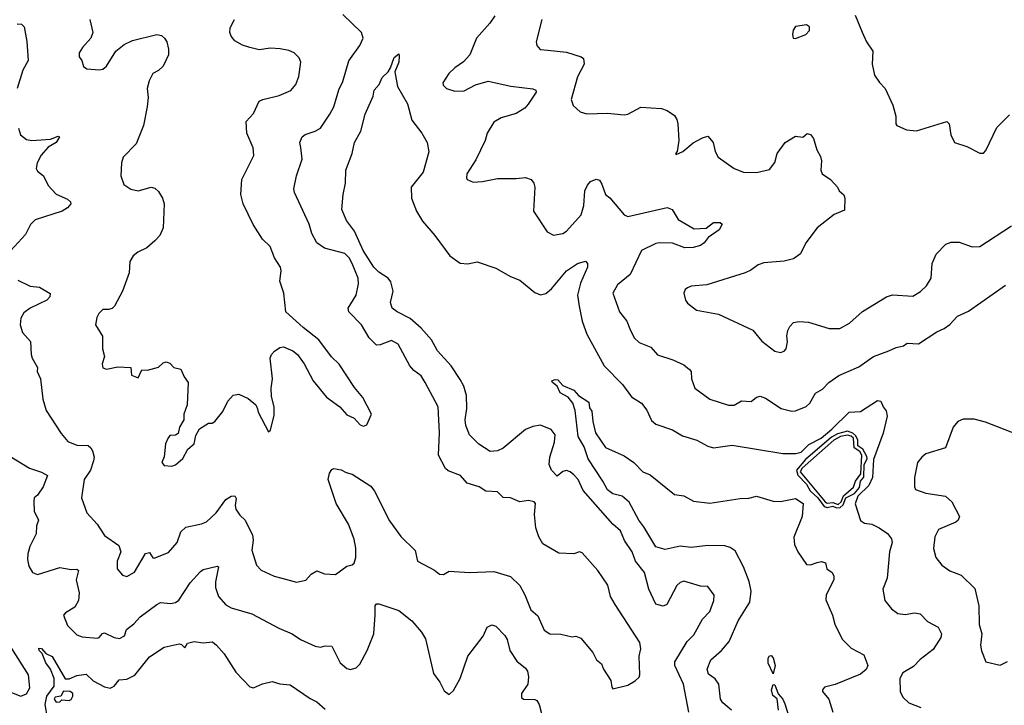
# Model space of a CAD drawing. Extents: x 2199565 to 2323334, y 894172 to 1018966.
# Tile 166 of 256: x 2223539 to 2228827, y 970371 to 974054. Entities that reach past the tile are written whole.
import ezdxf

# ---------------------------------------------------------------- set-up
doc = ezdxf.new("R2010")
doc.units = 0

msp = doc.modelspace()

# ---------------------------------------------------------------- linework, layer by layer
at = {"layer": '0CON10XD'}
for points in [[(2223528.1, 972655), (2223595, 972621.9), (2223645, 972617.5), (2223703, 972583), (2223701.1, 972565), (2223685, 972547.5), (2223595.2, 972504.8), (2223561.3, 972478.7), (2223545, 972450), (2223541.2, 972415), (2223553.9, 972373.9), (2223596.5, 972325), (2223600.6, 972255), (2223605.7, 972235), (2223634.3, 972185), (2223633.3, 972165), (2223650, 972125), (2223662.2, 972015), (2223681.5, 971955), (2223761.7, 971831.7), (2223798, 971788), (2223845, 971767.8), (2223906.3, 971766.3), (2223920.8, 971755), (2223928.9, 971738.9), (2223938, 971705), (2223935.8, 971685), (2223919.5, 971635), (2223885.5, 971585), (2223870.6, 971485), (2223898.6, 971405), (2223955.7, 971345), (2223995, 971284.3), (2224070.3, 971230.3), (2224082.5, 971195), (2224062.9, 971145), (2224062, 971105), (2224090.9, 971070.9), (2224115, 971064), (2224155, 971086.7), (2224215, 971186.7), (2224235, 971192.5), (2224253, 971163), (2224261.2, 971161.2), (2224338.7, 971191.3), (2224385, 971246), (2224405, 971304), (2224431.5, 971328.5), (2224515, 971345.5), (2224542.4, 971357.6), (2224594.4, 971405), (2224645, 971477.5), (2224673.9, 971493.9), (2224695, 971495.7), (2224701.7, 971481.7), (2224695.6, 971445), (2224700, 971425), (2224721.9, 971391.9), (2224749.5, 971365), (2224789.4, 971285), (2224792.1, 971257.9), (2224784.6, 971205), (2224810, 971125), (2224835, 971097.1), (2224905, 971065.6), (2224945.8, 971054.2), (2225025, 971032.5), (2225075, 971043.3), (2225105, 971076.2), (2225135, 971093.8), (2225175, 971078), (2225235, 971073.8), (2225295, 971119.2), (2225325, 971126), (2225335.8, 971135), (2225344.4, 971165), (2225344.4, 971215), (2225335, 971263.3), (2225304.5, 971345), (2225238.1, 971455), (2225195.8, 971585), (2225202.3, 971617.7), (2225215, 971637.5), (2225226.4, 971643.6), (2225265, 971636), (2225291.2, 971621.2), (2225325, 971612.5), (2225425, 971549.2), (2225445, 971522), (2225525, 971362.5), (2225585, 971278), (2225662.6, 971202.6), (2225676, 971145), (2225767, 971097), (2225793.3, 971075), (2225815, 971073.8), (2225845, 971091.2), (2225954.3, 971084.3), (2226085, 971089.4), (2226175, 971063.8), (2226224.2, 971015), (2226251.9, 970965), (2226284.3, 970885), (2226321.7, 970851.7), (2226355, 970774.3), (2226385, 970755.8), (2226445, 970754), (2226505, 970740), (2226525, 970743.3), (2226551.7, 970731.7), (2226616.7, 970655), (2226636.1, 970616.1), (2226663.8, 970593.8), (2226674, 970565), (2226713.8, 970505), (2226718.3, 970468.3), (2226725, 970460), (2226805, 970480), (2226845, 970502.5), (2226865, 970522.5), (2226870, 970535), (2226865.5, 970635), (2226874.4, 970675), (2226868.5, 970708.5), (2226736.4, 970913.6), (2226712.2, 970955), (2226696.7, 971016.7), (2226642.9, 971095), (2226560.3, 971190.3), (2226545, 971195.8), (2226515, 971184.3), (2226435, 971188), (2226348.3, 971238.3), (2226326.1, 971276.1), (2226310, 971325), (2226304.2, 971395.8), (2226308.8, 971455), (2226302.5, 971465), (2226271.2, 971471.2), (2226225, 971464.4), (2226175, 971485.6), (2226135, 971488.1), (2226105, 971518), (2226041.7, 971521.7), (2226006.7, 971545), (2225942, 971565), (2225905.5, 971605.5), (2225840.5, 971630.5), (2225825, 971644), (2225787.1, 971715), (2225792.5, 971835), (2225785.6, 971975), (2225716.7, 972105), (2225695, 972140.6), (2225655, 972169.5), (2225634.6, 972195), (2225571.4, 972311.4), (2225535, 972330.8), (2225475, 972307.1), (2225455, 972306.2), (2225415, 972345.7), (2225374.7, 972414.7), (2225307.1, 972485), (2225302.9, 972505), (2225345.6, 972575), (2225358.8, 972635), (2225356.2, 972665), (2225324, 972745), (2225308.4, 972775), (2225285, 972798.5), (2225175, 972826.7), (2225135.4, 972855), (2225108, 972905), (2225093.8, 972955), (2225014.4, 973125), (2225011.9, 973145), (2225025.5, 973215), (2225055.4, 973305), (2225048, 973368), (2225043.5, 973395), (2225055.5, 973424.5), (2225072.1, 973437.9), (2225125, 973454.4), (2225155, 973470.6), (2225205, 973546.2), (2225225, 973586), (2225252.4, 973677.6), (2225275, 973722), (2225306.4, 973833.6), (2225365.7, 973915), (2225382.5, 973955), (2225374.3, 973984.3), (2225275, 974081.1)], [(2223915.7, 974055), (2223930.8, 973985), (2223920, 973955), (2223876.2, 973905), (2223858.8, 973875), (2223858.8, 973855), (2223873.3, 973835), (2223881.7, 973801.7), (2223899.3, 973789.3), (2223965, 973784), (2223985, 973788.8), (2224005, 973803.8), (2224055.5, 973884.5), (2224099.3, 973920.7), (2224145, 973942.2), (2224275, 973974), (2224299.5, 973969.5), (2224316.7, 973955), (2224328.8, 973935), (2224338.6, 973895), (2224338.6, 973865), (2224308.5, 973805)], [(2224308.5, 973805), (2224285, 973780.6), (2224253.8, 973765), (2224234.3, 973725), (2224222.5, 973685), (2224228.1, 973635), (2224223.6, 973585), (2224204.3, 973485), (2224165, 973386.2), (2224094, 973315), (2224086, 973285), (2224081.2, 973215), (2224098.6, 973168.6), (2224135, 973143.3), (2224175, 973134.4), (2224245, 973154), (2224265, 973148.8), (2224285, 973131.2), (2224305.5, 973095.5), (2224314.4, 973065), (2224310, 972935), (2224290.6, 972895), (2224265, 972865.8), (2224221.7, 972828.3), (2224172.5, 972805), (2224147.5, 972785), (2224130, 972755), (2224126.7, 972695), (2224090, 972595), (2224047.5, 972515), (2224035, 972503.3), (2224015, 972496.7), (2223985, 972496.7), (2223963.8, 972475), (2223953.8, 972455), (2223946.7, 972415), (2223983.9, 972353.9), (2223983.6, 972286.4), (2223994, 972245), (2223982, 972205), (2223985, 972183.3), (2224005, 972176.7), (2224065, 972188.6), (2224135.6, 972185.6), (2224140, 972145), (2224175, 972130), (2224195, 972172.5), (2224225, 972171.2), (2224285, 972188), (2224309.5, 972210.5), (2224325, 972216), (2224345, 972208.8), (2224366.1, 972186.1), (2224405, 972177.5), (2224422.5, 972135), (2224443.8, 972105), (2224438.8, 971985), (2224420, 971935), (2224420, 971905), (2224396.7, 971865), (2224389.3, 971830.7), (2224375, 971822.5), (2224345, 971820), (2224333.8, 971805), (2224321.2, 971775), (2224314.2, 971705.8), (2224302.5, 971675), (2224315, 971660), (2224355, 971656.7), (2224375, 971663.3), (2224415, 971696.7), (2224442.1, 971747.9), (2224476.2, 971775), (2224485, 971820), (2224503.9, 971856.1), (2224553, 971887), (2224573, 971887), (2224587.5, 971895), (2224630.5, 971949.5), (2224655.9, 972004.1), (2224685, 972037.5), (2224715, 972042.5), (2224765, 972020), (2224806.7, 971985), (2224816.7, 971963.3), (2224820, 971945), (2224875, 971840), (2224885, 971850), (2224905, 971930), (2224906, 971975), (2224890.3, 972030.3), (2224888.6, 972075), (2224895.6, 972125), (2224884.4, 972235), (2224891.4, 972255), (2224907.2, 972272.8), (2224935, 972292.5), (2224955, 972296.2), (2225005, 972275.8), (2225031.2, 972255), (2225065.7, 972205.7), (2225114.6, 972114.6), (2225187.3, 972027.3), (2225258.8, 971975), (2225295, 971931.2), (2225335, 971913.8), (2225367, 971877), (2225385, 971870), (2225402.7, 971877.3), (2225428, 971935), (2225381.2, 972025), (2225337.5, 972077.5), (2225254.3, 972204.3), (2225213.8, 972243.8), (2225145, 972334.2), (2225060.7, 972400.7), (2224968.6, 972485), (2224958.1, 972585), (2224935, 972650), (2224942.9, 972705), (2224940, 972725), (2224906.5, 972775), (2224884.4, 972835), (2224842.2, 972875), (2224793.2, 972953.2), (2224738.1, 973065), (2224725.7, 973115), (2224732, 973195), (2224795.5, 973325), (2224792.5, 973365), (2224757.9, 973445), (2224755, 973507.5), (2224795, 973550), (2224824.5, 973615.5), (2224845, 973625.6), (2224933, 973647), (2224995, 973674.3), (2225022.5, 973705), (2225038, 973748), (2225048.8, 973825), (2225038.8, 973848.8), (2225013.3, 973875), (2224985, 973887.5), (2224937, 973897), (2224885, 973900), (2224825, 973892), (2224775, 973904), (2224735, 973917.5), (2224695, 973940), (2224674.5, 973964.5), (2224667.1, 973985), (2224669.1, 974010.9), (2224692.9, 974055)], [(2226090, 974075), (2226064.4, 974035), (2225992.9, 973955), (2225957.1, 973865), (2225922.7, 973827.3), (2225875, 973795.6), (2225842.9, 973765), (2225811.2, 973715), (2225812.7, 973702.7), (2225831.2, 973685), (2225875, 973670), (2225925, 973671.5), (2225986.7, 973703.3), (2226055, 973723.8), (2226176.5, 973696.5), (2226295, 973682.5), (2226310, 973675), (2226312, 973665), (2226269.3, 973599.3), (2226251.1, 973578.9), (2226205, 973550.4), (2226125, 973526.8), (2226085, 973503.1), (2226050, 973445), (2226038.1, 973405), (2225989.3, 973300.7), (2225940, 973225), (2225937.5, 973205), (2225942.5, 973195), (2225975, 973181.2), (2226025, 973184), (2226105, 973200.8), (2226205, 973200), (2226255, 973205.7), (2226285.6, 973195.6), (2226300.8, 973175), (2226305.8, 973155), (2226298, 973025), (2226371.2, 972915), (2226405, 972896), (2226455, 972906.2), (2226475, 972917.5), (2226554.1, 973005.9), (2226568.8, 973055), (2226574.1, 973135), (2226587.7, 973165), (2226605, 973185.5), (2226635, 973197.1), (2226651.9, 973191.9), (2226665, 973171.2), (2226684.3, 973115), (2226707.5, 973097.5), (2226785, 973006.5), (2226805, 972996.9), (2227015.5, 973045.5), (2227042, 973035), (2227075, 972980.8), (2227160.3, 972930.3), (2227225, 972934), (2227265.6, 972964.4), (2227300, 972965), (2227311.2, 972955), (2227295.4, 972924.6), (2227236.3, 972883.7), (2227214.3, 972855), (2227195, 972840.9), (2227155, 972829.6), (2227111.7, 972828.3), (2227045, 972853.6), (2226975, 972854.6), (2226955, 972851.5), (2226878.9, 972815), (2226817.1, 972685), (2226749.4, 972630.6), (2226724, 972585), (2226760, 972485), (2226798.6, 972435), (2226815.9, 972394.1)], [(2226342.2, 974055), (2226312, 973935), (2226316.2, 973915), (2226334.3, 973894.3), (2226375, 973889.4), (2226475, 973878.8), (2226555, 973854.2), (2226567.5, 973845), (2226570.6, 973815), (2226535, 973746.2), (2226501.1, 973625), (2226512.1, 973592.1), (2226548.3, 973558.3), (2226585, 973548), (2226695, 973551.4), (2226785, 973542.5), (2226805, 973546.2), (2226875, 973583.3), (2226986.4, 973576.4), (2227016.1, 973566.1), (2227055, 973540), (2227067.3, 973517.3), (2227073.9, 973493.9), (2227078.8, 973405), (2227070, 973345), (2227060, 973335), (2227065, 973330), (2227100, 973345), (2227155, 973392), (2227205, 973420), (2227235, 973428), (2227262.5, 973395), (2227274.4, 973345), (2227290.8, 973315), (2227375, 973254.3), (2227425.7, 973235.7), (2227496.2, 973233.8), (2227565, 973248.6), (2227593.5, 973286.5)], [(2228025, 974077.5), (2228063.3, 973986.7), (2228086.7, 973935), (2228120, 973885), (2228116.7, 973815), (2228130, 973755), (2228156.1, 973716.1), (2228186.7, 973685), (2228228.8, 973595), (2228243.3, 973535), (2228243.3, 973495), (2228250, 973485), (2228302, 973462), (2228355, 973457.5), (2228517.5, 973507.5), (2228531.2, 973495), (2228540, 973435), (2228560, 973395), (2228625, 973372.5), (2228695, 973337.5), (2228715, 973337.5), (2228728.3, 973351.7), (2228786.7, 973475), (2228855, 973543.3)], [(2223525, 974031.5), (2223549.1, 974029.1), (2223562.9, 974015), (2223577.1, 973937.1), (2223584.7, 973835.3), (2223556.5, 973783.5), (2223524.5, 973685)], [(2227705, 973952.5), (2227760, 973975), (2227780, 973995), (2227780, 974015), (2227765, 974026.7), (2227705, 974017.5), (2227693, 973997), (2227690, 973975), (2227692.5, 973955), (2227705, 973952.5)], [(2227133.1, 970335), (2227103.8, 970485), (2227058, 970585), (2227056.7, 970605), (2227123.3, 970715), (2227159.8, 970750.2), (2227205, 970833.3), (2227246, 970875), (2227267.1, 970935), (2227267.7, 970962.3), (2227235, 971009.4), (2227195, 971012.2), (2227105, 971037.8), (2227085, 971030.6), (2227068.1, 971015), (2227015, 970912.9), (2226995, 970904.4), (2226954.3, 970915), (2226917.3, 970995), (2226894.2, 971084.2), (2226845.8, 971145.8), (2226828.5, 971195), (2226786.9, 971256.9), (2226765, 971308.1), (2226725, 971344.4), (2226565.8, 971525.8), (2226538.6, 971585), (2226515, 971610), (2226495, 971626), (2226475, 971632), (2226455, 971627.5), (2226425, 971602.9), (2226394.5, 971635), (2226382.7, 971665), (2226385.5, 971705), (2226411.8, 971785), (2226414.4, 971825), (2226393.6, 971853.6), (2226335, 971875.7), (2226295, 971869.4), (2226255, 971852.2), (2226135, 971752.7), (2226105, 971738.2), (2226065, 971735.5), (2226005, 971774.4), (2225954.5, 971825), (2225934.6, 971875), (2225930.4, 971905), (2225939.3, 971965), (2225937.6, 972035), (2225924.2, 972085), (2225905, 972121.9), (2225855.4, 972195), (2225782.7, 972275), (2225750.4, 972335), (2225695, 972397.7), (2225635, 972449.3), (2225565.6, 972485), (2225539.4, 972505), (2225529.4, 972535), (2225545.3, 972595), (2225531.8, 972645), (2225516.9, 972665), (2225467.5, 972697.5), (2225440.9, 972725), (2225383.6, 972815), (2225337.4, 972917.4), (2225294, 972975), (2225268.9, 973035), (2225275.6, 973115), (2225289.1, 973175), (2225290, 973245), (2225323.8, 973335), (2225337.3, 973395), (2225370.4, 973455), (2225393.6, 973546.4), (2225437.3, 973642.7), (2225441.9, 973675), (2225469.6, 973705), (2225485.9, 973744.1), (2225517.1, 973772.9), (2225530.6, 973795), (2225549.3, 973850.7), (2225575, 973870), (2225577.5, 973857.5), (2225575.7, 973825), (2225554, 973774), (2225567.8, 973695), (2225621.9, 973601.9), (2225645, 973513.8), (2225698.8, 973445), (2225726.7, 973395), (2225735.8, 973344.2), (2225705, 973234.2), (2225641.5, 973155), (2225643.6, 973095), (2225670, 973025), (2225702.2, 972972.2), (2225768.8, 972895), (2225848.8, 972785), (2225905, 972746), (2225945, 972742), (2225995, 972754), (2226095, 972719.2), (2226175, 972674.4), (2226225, 972654.4), (2226305, 972588.1), (2226335, 972575.6), (2226365, 972583.1), (2226395, 972608.5), (2226475, 972705.6), (2226534.2, 972745), (2226577.2, 972757.2), (2226588.5, 972745), (2226587.3, 972725), (2226551.4, 972638.6), (2226534.6, 972575), (2226543.9, 972515), (2226559.1, 972435), (2226584.6, 972364.6), (2226677.3, 972195), (2226775.3, 972095.3), (2226825, 972028.6), (2226878.6, 971995), (2226906.9, 971956.9), (2226932, 971902), (2226955, 971880.6), (2227045, 971851.5), (2227099.1, 971819.1), (2227174.6, 971794.6), (2227235, 971762.9), (2227265, 971754.3), (2227365, 971769.1), (2227636.8, 971723.2), (2227706.6, 971723.4), (2227735, 971731.9), (2227777.6, 971772.4), (2227843.6, 971806.4), (2227899.6, 971855), (2227994.2, 971945), (2228055, 971949.4), (2228145, 972007.8), (2228164.3, 972004.3), (2228175.6, 971975), (2228192.4, 971952.4), (2228196.7, 971925), (2228176.1, 971833.9), (2228125, 971692.5), (2228118.2, 971595), (2228098.3, 971551.7), (2228040.8, 971495), (2228025.7, 971454.3), (2228055, 971364.4), (2228075, 971350.5), (2228115, 971343.5), (2228154, 971325), (2228199.2, 971295), (2228220.6, 971265), (2228224.3, 971245), (2228210, 971195), (2228197.5, 971055), (2228174.3, 970995), (2228184.3, 970934.3), (2228220.2, 970890.2), (2228255, 970864.3), (2228295, 970859.2), (2228345, 970867.5), (2228375, 970862), (2228415, 970822), (2228471.8, 970791.8), (2228489.6, 970755), (2228486.5, 970735), (2228445, 970671.1), (2228375, 970617.7), (2228339.3, 970580.7), (2228282, 970545), (2228266, 970515), (2228267.1, 970445), (2228280.8, 970415), (2228314.6, 970384.6), (2228378.9, 970358.9)], [(2223531.5, 973471.5), (2223542.9, 973435), (2223575, 973409.4), (2223604.4, 973404.4), (2223705, 973411.4), (2223745, 973427.5), (2223752.5, 973425), (2223733.8, 973395), (2223691.5, 973368.5), (2223653.7, 973326.3), (2223631.9, 973285), (2223628, 973255), (2223635, 973240), (2223666.7, 973215), (2223692.4, 973162.4), (2223735, 973116.2), (2223795, 973090), (2223811.4, 973075), (2223812.9, 973065), (2223795, 973042.5), (2223766.7, 973025), (2223621.7, 972978.3), (2223596.5, 972953.5), (2223569.7, 972900.3), (2223490.8, 972815)], [(2227593.5, 973286.5), (2227606, 973335), (2227650, 973395), (2227705, 973428.8), (2227745, 973422.5), (2227768.3, 973441.7), (2227785, 973436.7), (2227801.2, 973415), (2227820, 973355), (2227838.8, 973318.8), (2227844, 973295), (2227841.2, 973245), (2227848.8, 973225), (2227893.3, 973195), (2227930, 973155), (2227940, 973135), (2227965, 973112.5), (2227970, 973095), (2227968.6, 973031.4), (2227913.4, 973006.6), (2227821.4, 972935), (2227760, 972855), (2227733, 972797), (2227695, 972768.8), (2227645, 972757.5), (2227535, 972748), (2227505, 972738), (2227465, 972708), (2227435.7, 972694.3), (2227229.7, 972630.3), (2227145, 972622), (2227125.9, 972614.1), (2227113.3, 972605), (2227106.2, 972585), (2227115, 972547.5), (2227125, 972531.2), (2227172.9, 972492.9), (2227291.7, 972471.7), (2227477, 972387), (2227525, 972327.5), (2227595, 972272.9), (2227625, 972265.7), (2227645, 972274), (2227655, 972286.7), (2227663, 972323), (2227659.2, 972355), (2227664.2, 972385), (2227675, 972406.7), (2227695, 972426.7), (2227725, 972432), (2227775, 972430), (2227885.7, 972395.7), (2227942.5, 972395), (2227995, 972424.2), (2228065, 972485.7), (2228194.6, 972565.4), (2228225.7, 972575.7), (2228335, 972568.8), (2228376.6, 972593.4), (2228408.6, 972625), (2228434.2, 972665), (2228438.6, 972745), (2228460, 972795), (2228512.1, 972847.9), (2228540.6, 972859.4), (2228585, 972859.2), (2228654.1, 972834.1), (2228695, 972836), (2228865, 972945.8)], [(2226815.9, 972394.1), (2226838.6, 972345), (2226865, 972319.2), (2226928.8, 972295), (2226963.6, 972253.6), (2227046.6, 972226.6), (2227105, 972200), (2227136.7, 972175), (2227144.1, 972164.1), (2227147.5, 972125), (2227164.6, 972074.6), (2227245, 972015.7), (2227345, 971984.3), (2227375, 971984.3), (2227415, 972007.5), (2227467.3, 972002.7), (2227495, 972026.2), (2227515, 972032), (2227545, 972021.4), (2227628.8, 971965), (2227685, 971951.5), (2227705, 971952.2), (2227763, 971977), (2227781.4, 971995), (2227812.8, 972047.2), (2227850, 972070), (2227884.2, 972105), (2227937.6, 972142.4), (2228045, 972189.4), (2228124, 972245), (2228206.2, 972275), (2228245, 972293.1), (2228285, 972302.5), (2228305, 972317.1), (2228365, 972312.2), (2228465, 972377.1), (2228504.5, 972395.5), (2228535, 972416), (2228575, 972460.8), (2228635, 972488), (2228832.4, 972627.6)], [(2227361.4, 970345), (2227315, 970384.2), (2227302.1, 970405), (2227293.6, 970485), (2227273.1, 970513.1), (2227238.3, 970538.3), (2227231.5, 970565), (2227250.4, 970615), (2227307.7, 970665), (2227349.1, 970715), (2227397.2, 970825), (2227459.5, 970925), (2227466.7, 970985), (2227456.2, 971036.2), (2227426.2, 971115), (2227380.5, 971200.5), (2227355, 971218.5), (2227325, 971228.2), (2227235, 971229.6), (2227145, 971218.5), (2227085, 971226.7), (2227005, 971208.1), (2226955, 971222), (2226890.5, 971330.5), (2226863.2, 971365), (2226812.2, 971462.2), (2226775, 971495.4), (2226725, 971507.5), (2226695, 971528), (2226671.1, 971575), (2226592.6, 971695), (2226569.5, 971759.5), (2226537.7, 971815), (2226521.1, 971955), (2226510.3, 971995), (2226485, 972027.3), (2226440.5, 972050.5), (2226424.5, 972085), (2226400, 972105), (2226397.5, 972115), (2226415, 972121.3), (2226429.1, 972119.1), (2226455, 972089.5), (2226514, 972064), (2226540, 972035), (2226595, 972000), (2226598.3, 971968.3), (2226612, 971952), (2226616, 971895), (2226630.8, 971835), (2226685.6, 971755.6), (2226785, 971711.2), (2226836.7, 971675), (2226885, 971626.2), (2226925, 971608.8), (2227055, 971504), (2227105, 971496.2), (2227157.3, 971467.3), (2227245, 971457.5), (2227407.4, 971482.6), (2227455, 971483.5), (2227495, 971494.3), (2227585, 971467.3), (2227625, 971466.7), (2227705, 971482.9), (2227746.1, 971456.1), (2227740.8, 971385), (2227695.5, 971275), (2227699.1, 971235), (2227718.2, 971195), (2227765, 971128), (2227785, 971125.6), (2227821, 971139), (2227845, 971143.9), (2227866.9, 971136.9), (2227873.6, 971103.6), (2227902, 971085), (2227911.9, 971065), (2227910.6, 971045), (2227870, 970965), (2227867.4, 970937.4), (2227903.8, 970855), (2227917, 970807), (2227955, 970727.5), (2228005, 970678), (2228072.7, 970642.7), (2228093.8, 970585), (2228085, 970563.3), (2228055, 970538.8), (2227917.6, 970482.4), (2227861.5, 970468.5), (2227850, 970455), (2227850, 970445), (2227884, 970405), (2227905.8, 970335)], [(2228895, 971826.2), (2228725, 971892.5), (2228665, 971907.8), (2228605, 971908.9), (2228577.5, 971895), (2228551.9, 971865), (2228510, 971755), (2228405, 971722.2), (2228382.9, 971705), (2228360.5, 971675), (2228344.5, 971595.5), (2228344, 971545), (2228350, 971530), (2228405, 971510), (2228510, 971495), (2228544.3, 971464.3), (2228586, 971385), (2228578, 971365), (2228565.6, 971354.4), (2228473.1, 971315), (2228453.6, 971276.4), (2228445.6, 971214.4), (2228458.1, 971165), (2228491.4, 971125), (2228533.7, 971093.7), (2228595, 971070), (2228669.1, 970999.1), (2228689.2, 970905), (2228692.5, 970805), (2228706, 970755), (2228699.2, 970695), (2228704.2, 970664.2), (2228727.5, 970605), (2228805, 970586.2), (2228844.1, 970605.9)], [(2227925, 971431.5), (2227945, 971433.5), (2227961.8, 971448.2), (2227975.8, 971485), (2228021.4, 971508.6), (2228049.1, 971540.9), (2228054.1, 971575), (2228072.8, 971597.2), (2228074.6, 971665), (2228089.4, 971695), (2228088.4, 971708.4), (2228066.6, 971746.6), (2228040.7, 971765), (2228039.7, 971795), (2228028.6, 971818.6), (2228012.6, 971832.6), (2227985, 971843.6), (2227930.7, 971829.3), (2227899, 971811), (2227758.5, 971691.5), (2227710.2, 971635), (2227717.2, 971607.2), (2227765, 971559.6), (2227783.5, 971523.5), (2227825, 971485.5), (2227859, 971439), (2227875, 971433.7), (2227905, 971441.4), (2227925, 971431.5)], [(2227935, 971450.5), (2227950.9, 971465), (2227963.1, 971496.9), (2228016.6, 971543.4), (2228027.1, 971575), (2228056.5, 971615), (2228061.3, 971715), (2228050.3, 971735), (2228020.6, 971755), (2228015.9, 971805.9), (2228005, 971816.6), (2227985, 971822), (2227947.7, 971815), (2227911.1, 971795), (2227741.1, 971645), (2227730.1, 971625), (2227865, 971463.8), (2227875, 971456.5), (2227905, 971460.1), (2227935, 971450.5)], [(2223495, 971704), (2223591.2, 971645), (2223655, 971623.6), (2223688, 971605), (2223665.5, 971544.5), (2223635, 971500), (2223616.7, 971485), (2223613.9, 971466.1), (2223615.8, 971415), (2223639.2, 971365), (2223629.4, 971335), (2223628, 971292), (2223593.5, 971225), (2223582.2, 971185), (2223580, 971155), (2223588.7, 971118.7), (2223608, 971085), (2223635, 971074.4), (2223755, 971111.9), (2223815, 971100), (2223845, 971102.5), (2223855, 971096.2), (2223842.9, 971045), (2223858.6, 970975), (2223854.2, 970935), (2223835, 970898.8), (2223785, 970868.8), (2223774.4, 970855), (2223795, 970799.4), (2223845, 970749.2), (2223875, 970739.2), (2223955, 970732.9), (2223965, 970735.8), (2223983.1, 970756.9), (2223995, 970760), (2224045.9, 970735.9), (2224075, 970730), (2224100.8, 970745), (2224112.1, 970777.9), (2224151.4, 970808.6), (2224185, 970846), (2224275, 970913.3), (2224295, 970923.3), (2224348.3, 970918.3)], [(2224348.3, 970918.3), (2224375, 970923.8), (2224393, 970937), (2224455, 971029.5), (2224509.5, 971090.5), (2224525, 971100), (2224599.5, 971119.5), (2224605.6, 971115), (2224589.5, 971035), (2224590.9, 971005), (2224606.5, 970955), (2224645, 970910.6), (2224675, 970894.5), (2224785, 970863.5), (2224931.2, 970785), (2225002, 970755), (2225046.2, 970725), (2225125, 970689.2), (2225155, 970684.2), (2225179.4, 970690.6), (2225215, 970690), (2225259.8, 970599.8), (2225295, 970568.8), (2225315, 970563.1), (2225345, 970572.9), (2225365, 970592.5), (2225404.6, 970665), (2225441.5, 970755), (2225447.9, 970857.9), (2225448, 970905), (2225454.3, 970915.7), (2225467.3, 970917.3), (2225575, 970881.5), (2225644.6, 970824.6), (2225696.2, 970765), (2225718.3, 970728.3), (2225761.7, 970541.7), (2225796, 970495), (2225819.3, 970449.3), (2225845, 970430), (2225868.3, 970451.7), (2225903.8, 970516.2), (2225945.4, 970634.6), (2226028, 970742), (2226049.5, 970790.5), (2226075, 970803.3), (2226095.9, 970795.9), (2226145, 970745.8), (2226156, 970725), (2226171.1, 970665), (2226208.4, 970608.4), (2226255, 970570.5), (2226265.3, 970555), (2226272.1, 970525), (2226268.1, 970485), (2226234, 970435), (2226234.1, 970414.1), (2226245, 970404), (2226305, 970402), (2226316.6, 970396.6), (2226329.4, 970375), (2226355, 970272.5)], [(2223688.1, 970305), (2223676.4, 970376.4), (2223685, 970421.2), (2223723.8, 970475), (2223723.3, 970515), (2223703.8, 970565), (2223679.5, 970599.5), (2223659.1, 970649.1), (2223642.9, 970665), (2223640.8, 970679.2), (2223655, 970677.1), (2223679.7, 970649.7), (2223714, 970634), (2223783, 970513), (2223805, 970513.1), (2223845, 970532), (2223895, 970538.6), (2223933.6, 970503.6), (2223995, 970470.4), (2224025, 970463.8), (2224045.3, 970474.7), (2224072.4, 970507.6), (2224115, 970511.5), (2224156.6, 970533.4), (2224235, 970631.2), (2224315, 970684), (2224395, 970702.5), (2224408.3, 970698.3), (2224425, 970680), (2224440, 970705), (2224475, 970713.8), (2224525, 970707.5), (2224575, 970712.5), (2224596.2, 970695), (2224637.6, 970647.6), (2224698.9, 970548.9), (2224775, 970470.6), (2224795, 970465.6), (2224842.6, 970487.4), (2224895, 970498.8), (2224935, 970486), (2224991.7, 970481.7), (2225098.9, 970408.9), (2225135, 970390.8), (2225180.2, 970350.2)], [(2223485, 970443.8), (2223545, 970421.1), (2223575, 970432.5), (2223593.9, 970465), (2223586.9, 970535), (2223497.3, 970677.3)], [(2227585, 970540), (2227557.9, 970597.9), (2227558.5, 970625), (2227565, 970636.7), (2227575, 970639.5), (2227585.9, 970625.9), (2227595.9, 970585), (2227585, 970540)], [(2223735, 970387.5), (2223755, 970390), (2223765, 970400), (2223805, 970397.5), (2223815, 970402.5), (2223825, 970420), (2223823.3, 970435), (2223810, 970445), (2223773.3, 970446.7), (2223760, 970420), (2223730, 970415), (2223723.3, 970405), (2223735, 970387.5)], [(2227613.1, 970345), (2227606.9, 970406.9), (2227584.4, 970425), (2227576.8, 970455), (2227585, 970482.5), (2227595, 970481.4), (2227612.6, 970432.6), (2227637.1, 970405), (2227648.8, 970378.8), (2227681.7, 970271.7)]]:
    msp.add_lwpolyline(points, dxfattribs=at)

doc.saveas('drawing.dxf')
